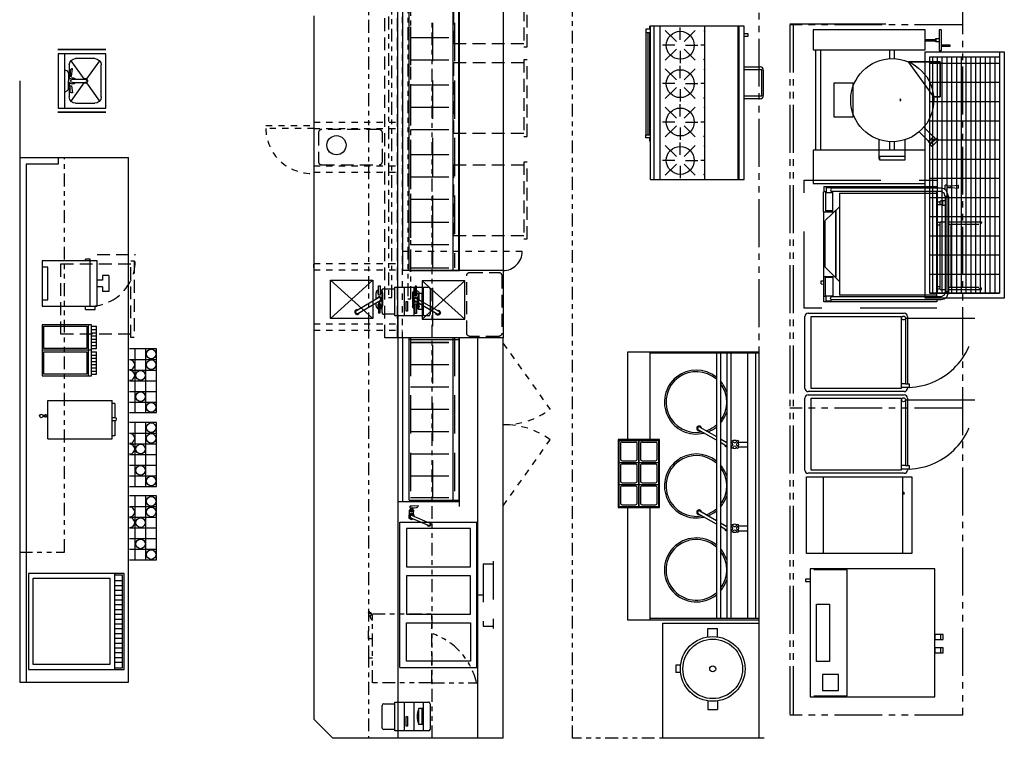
# Model space of a CAD drawing. Header units: inches. Extents: x -119 to 3951, y 0 to 4293.
# Tile 60 of 68: x 3065 to 3374, y 3445 to 3670. Entities that reach past the tile are written whole.
import ezdxf

# ---------------------------------------------------------------- set-up
doc = ezdxf.new("R2010")
doc.units = ezdxf.units.IN
doc.header["$LTSCALE"] = 48
doc.header["$MEASUREMENT"] = 0
for name, pattern in [('A1-DASH', [0.2383, 0.0833, -0.031, 0.031, -0.031, 0.031, -0.031]), ('A2-DASH', [0.5225, 0.3125, -0.042, 0.042, -0.042, 0.042, -0.042]), ('DASHED', [0.75, 0.5, -0.25]), ('HIDDEN', [0.375, 0.25, -0.125]), ('L-DASH', [0.1249, 0.0833, -0.0416]), ('S-DASH', [0.082, 0.041, -0.041])]:
    doc.linetypes.add(name, pattern=pattern)
for name, color, linetype in [('200', 2, 'CONTINUOUS'), ('201', 2, 'HIDDEN'), ('204', 6, 'CONTINUOUS'), ('206', 1, 'DASHED'), ('FS-CLR01', 1, 'L-DASH'), ('FS-CURB', 5, 'L-DASH'), ('FS-DSH01', 1, 'S-DASH'), ('FS-DSH03', 1, 'L-DASH'), ('FS-DSHA1', 4, 'A1-DASH'), ('FS-EQCTR', 4, 'CONTINUOUS'), ('FS-EQDTL', 8, 'CONTINUOUS'), ('FS-EQPMT', 2, 'CONTINUOUS'), ('FS-HDS01', 6, 'A1-DASH'), ('FS-HDS02', 6, 'A2-DASH')]:
    doc.layers.add(name, color=color, linetype=linetype)

# ---------------------------------------------------------------- blocks, each defined once
blk = doc.blocks.new('e7b0105p')
at = {"layer": 'FS-EQPMT'}
for p, q in [((30, 0), (0, 0)), ((0, 0), (0, -30)), ((30, -30), (30, 0)), ((1.5, -1.5), (28.5, -1.5)), ((1.5, -25.5), (1.5, -1.5)), ((28.5, -1.5), (28.5, -25.5)), ((30, -27), (0, -27)), ((0.5, -27), (0.5, -29.5)), ((28.5, -25.5), (1.5, -25.5)), ((2.25, -27), (2.25, -29.5)), ((3.75, -27), (3.75, -29.5)), ((5.25, -27), (5.25, -29.5)), ((6.75, -27), (6.75, -29.5)), ((8.25, -27), (8.25, -29.5)), ((9.75, -27), (9.75, -29.5)), ((11.25, -27), (11.25, -29.5)), ((12.75, -27), (12.75, -29.5)), ((14.25, -27), (14.25, -29.5)), ((15.75, -27), (15.75, -29.5)), ((17.25, -27), (17.25, -29.5)), ((18.75, -27), (18.75, -29.5)), ((20.25, -27), (20.25, -29.5)), ((21.75, -27), (21.75, -29.5)), ((23.25, -27), (23.25, -29.5)), ((24.75, -27), (24.75, -29.5)), ((26.25, -27), (26.25, -29.5)), ((27.75, -27), (27.75, -29.5)), ((29.5, -29.5), (29.5, -27)), ((0, -30), (30, -30)), ((0.5, -29.5), (29.5, -29.5))]:
    blk.add_line(p, q, dxfattribs=at)
blk = doc.blocks.new('E7B0111P')
at = {"layer": 'FS-CLR01'}
blk.add_line((16.12, -17.19), (16.12, -29.19), dxfattribs=at)
blk.add_arc((14.12, -15.06), 14.12, 180, 278.14, dxfattribs=at)
at = {"layer": 'FS-EQPMT'}
for p, q in [((0, 0), (0, -17.19)), ((14.12, 0), (0, 0)), ((2, 0), (2, -1.81)), ((12.12, -1.81), (12.12, 0)), ((14.12, -17.19), (14.12, 0)), ((2, -1.81), (12.12, -1.81)), ((-1.12, -13.56), (0, -13.56)), ((-1.12, -13.56), (-1.12, -16.56)), ((0, -15.06), (14.62, -15.06)), ((14.12, -13.56), (14.62, -13.56)), ((14.62, -15.06), (14.62, -13.56)), ((-1.12, -16.56), (0, -16.56)), ((0, -17.19), (14.12, -17.19)), ((6.06, -18.9), (6.06, -17.19)), ((8.06, -18.9), (8.06, -17.19)), ((6.06, -18.9), (4.56, -18.9)), ((4.56, -20.87), (4.56, -18.9)), ((9.56, -20.87), (4.56, -20.87)), ((9.56, -18.9), (8.06, -18.9)), ((9.56, -20.87), (9.56, -18.9))]:
    blk.add_line(p, q, dxfattribs=at)
blk = doc.blocks.new('p-ucd24')
at = {"layer": 'FS-DSH03'}
for p, q in [((0.5, 12), (1.5, 12)), ((0.5, -12), (0.5, 12)), ((1.5, 12), (1.5, -12)), ((1.5, 11), (23.5, 11)), ((23.5, 11), (23.5, -11)), ((1.5, -12), (0.5, -12)), ((23.5, -11), (1.5, -11))]:
    blk.add_line(p, q, dxfattribs=at)
blk = doc.blocks.new('P-PRNTR')
at = {"layer": 'FS-EQPMT'}
for p, q in [((-4, 11), (-4, 14.5)), ((-3.5, 15), (3.5, 15)), ((4, 14.5), (4, 11)), ((-4.5, 11), (4.5, 11)), ((-4.5, 0.5), (-4.5, 11)), ((4.5, 11), (4.5, 0.5)), ((-4.5, 8), (4.5, 8)), ((-3, 7), (-3, 7.5)), ((-3, 7.5), (0, 7.5)), ((0, 7), (-3, 7)), ((0, 7.5), (0, 7)), ((-4.5, 5), (4.5, 5)), ((-2.5, 3.5), (2.5, 3.5)), ((-2.5, 2), (-2.5, 3.5)), ((2.5, 2), (2.5, 3.5)), ((-4.5, 2), (4.5, 2)), ((4, 0), (-4, 0)), ((-2.5, 2.5), (2.5, 2.5))]:
    blk.add_line(p, q, dxfattribs=at)
for centre, radius, start, end in [((-3.5, 14.5), 0.5, 90, 180), ((3.5, 14.5), 0.5, 0, 90), ((0, -2.5), 6.5, 67.3801, 112.6199), ((-4, 0.5), 0.5, 180, 270), ((4, 0.5), 0.5, 270, 0)]:
    blk.add_arc(centre, radius, start, end, dxfattribs=at)
blk = doc.blocks.new('e2d0104p')
at = {"layer": 'FS-DSH03'}
for p, q in [((10, 0), (1, 0)), ((0, -1), (0, -19)), ((11, -19), (11, -1)), ((1, -20), (10, -20))]:
    blk.add_line(p, q, dxfattribs=at)
for centre, start, end in [((1, -1), 90, 180), ((10, -1), 0, 90), ((1, -19), 180, 270), ((10, -19), 270, 0)]:
    blk.add_arc(centre, 1, start, end, dxfattribs=at)
blk = doc.blocks.new('V16SP-P')
at = {"layer": 'FS-EQPMT'}
for p, q in [((0, 6.875), (0, 0)), ((6.25, 6.875), (0, 6.875)), ((5.25, 6.375), (1, 6.375)), ((6.25, 0), (6.25, 6.875)), ((0.5, 5.875), (0.5, 1)), ((5.75, 1), (5.75, 5.875)), ((6.25, 0), (0, 0)), ((5.25, 0.5), (1, 0.5))]:
    blk.add_line(p, q, dxfattribs=at)
for centre, start, end in [((1, 5.875), 90, 180), ((5.25, 5.875), 0, 90), ((1, 1), 180, 270), ((5.25, 1), 270, 0)]:
    blk.add_arc(centre, 0.5, start, end, dxfattribs=at)
blk = doc.blocks.new('e4g0203p')
at = {"layer": 'FS-EQPMT'}
for p, q in [((0, -41), (0, 0)), ((0, 0), (84, 0)), ((0.5, 0), (0.5, -34)), ((83.5, 0), (83.5, -34)), ((84, 0), (84, -41)), ((0.5, -1), (83.5, -1)), ((0.5, -3.5), (83.5, -3.5)), ((28.25, -6.4), (28.25, -3.5)), ((29.75, -6.4), (29.75, -3.5)), ((54.5, -6.4), (54.5, -3.5)), ((56, -6.4), (56, -3.5)), ((0.5, -8.75), (83.5, -8.75)), ((28.12, -6.26), (27.76, -6.62)), ((27.76, -6.62), (28.29, -7.15)), ((28.29, -7.85), (27.76, -8.38)), ((27.76, -8.38), (28.12, -8.74)), ((28.65, -6.79), (28.12, -6.26)), ((28.12, -8.74), (28.65, -8.21)), ((28.25, -8.6), (28.25, -8.75)), ((29.88, -6.26), (29.35, -6.79)), ((29.35, -8.21), (29.88, -8.74)), ((29.71, -7.15), (30.24, -6.62)), ((30.24, -8.38), (29.71, -7.85)), ((29.75, -8.6), (29.75, -8.75)), ((30.24, -6.62), (29.88, -6.26)), ((29.88, -8.74), (30.24, -8.38)), ((54.37, -6.26), (54.01, -6.62)), ((54.01, -6.62), (54.54, -7.15)), ((54.54, -7.85), (54.01, -8.38)), ((54.01, -8.38), (54.37, -8.74)), ((54.9, -6.79), (54.37, -6.26)), ((54.37, -8.74), (54.9, -8.21)), ((54.5, -8.6), (54.5, -8.75)), ((56.13, -6.26), (55.6, -6.79)), ((55.6, -8.21), (56.13, -8.74)), ((55.96, -7.15), (56.49, -6.62)), ((56.49, -8.38), (55.96, -7.85)), ((56, -8.6), (56, -8.75)), ((56.49, -6.62), (56.13, -6.26)), ((56.13, -8.74), (56.49, -8.38)), ((0.5, -10), (83.5, -10)), ((0.5, -12), (83.5, -12)), ((27.27, -12), (28.42, -10)), ((29.43, -10.25), (28.42, -12)), ((53.52, -12), (54.67, -10)), ((55.68, -10.25), (54.67, -12)), ((0.5, -13.25), (83.5, -13.25)), ((23.57, -18.41), (26.55, -13.25)), ((27.7, -13.25), (24.43, -18.91)), ((49.82, -18.41), (52.8, -13.25)), ((53.95, -13.25), (50.68, -18.91)), ((27.5, -31), (27.5, -44)), ((48.75, -31), (27.5, -31)), ((48.75, -44), (48.75, -31)), ((27.5, -34), (0, -34)), ((84, -34), (48.75, -34)), ((27.5, -41), (0, -41)), ((84, -41), (48.75, -41)), ((27.5, -44), (48.75, -44))]:
    blk.add_line(p, q, dxfattribs=at)
for centre, radius, start, end in [((29, -7.5), 1.25, 146.537, 213.463), ((27.94, -7.5), 0.5, 315, 45), ((29, -7.5), 1.25, 56.537, 123.463), ((29, -7.5), 1.25, 236.537, 303.463), ((29, -6.44), 0.5, 225, 315), ((29, -8.56), 0.5, 45, 135), ((30.06, -7.5), 0.5, 135, 225), ((29, -7.5), 1.25, 326.537, 33.463), ((55.25, -7.5), 1.25, 146.537, 213.463), ((54.19, -7.5), 0.5, 315, 45), ((55.25, -7.5), 1.25, 56.537, 123.463), ((55.25, -7.5), 1.25, 236.537, 303.463), ((55.25, -6.44), 0.5, 225, 315), ((55.25, -8.56), 0.5, 45, 135), ((56.31, -7.5), 0.5, 135, 225), ((55.25, -7.5), 1.25, 326.537, 33.463), ((15.75, -19.5), 10, 108.1949, 131.4096), ((15.75, -19.5), 9.5, 52.1364, 127.8636), ((15.75, -19.5), 10, 48.5904, 71.8051), ((29, -10), 0.75, 180, 198.1897), ((29, -10), 0.75, 281.8103, 0), ((29, -10), 0.5, 330, 0), ((42, -19.5), 10, 108.1949, 131.4096), ((42, -19.5), 9.5, 52.1364, 127.8636), ((42, -19.5), 10, 48.5904, 71.8051), ((55.25, -10), 0.75, 180, 198.1897), ((55.25, -10), 0.75, 281.8103, 0), ((55.25, -10), 0.5, 330, 0), ((68.25, -19.5), 10, 108.1949, 131.4096), ((68.25, -19.5), 9.5, 52.1364, 127.8636), ((68.25, -19.5), 10, 48.5904, 71.8051), ((15.75, -19.5), 10, 141.3178, 13.7401), ((15.75, -19.5), 9.5, 138.8605, 10.4909), ((15.75, -19.5), 9.5, 19.0617, 41.1395), ((15.75, -19.5), 10, 21.5023, 38.6822), ((42, -19.5), 10, 141.3178, 13.7401), ((42, -19.5), 9.5, 138.8605, 10.4909), ((42, -19.5), 9.5, 19.0617, 41.1395), ((42, -19.5), 10, 21.5023, 38.6822), ((68.25, -19.5), 10, 141.3178, 38.6822), ((68.25, -19.5), 9.5, 138.8605, 41.1395), ((24, -18.66), 0.75, 101.8103, 18.1897), ((24, -18.66), 0.5, 150, 330), ((50.25, -18.66), 0.75, 101.8103, 18.1897), ((50.25, -18.66), 0.5, 150, 330)]:
    blk.add_arc(centre, radius, start, end, dxfattribs=at)
at = {"layer": 'FS-EQPMT', "rotation": 270}
for p in [(27.75, -31.25), (34.62, -31.25), (41.5, -31.25), (27.75, -37.5), (34.62, -37.5), (41.5, -37.5)]:
    blk.add_blockref('V16SP-P', p, dxfattribs=at)
blk = doc.blocks.new('PND01P')
at = {"layer": '200'}
for p, q in [((0, -7.75), (0, -5.75)), ((1.76, -5.75), (0, -5.75)), ((15.11, -5.75), (16.88, -5.75)), ((16.88, -7.75), (16.88, -5.75)), ((1.76, -7.75), (0, -7.75)), ((15.11, -7.75), (16.88, -7.75)), ((7.69, -13.46), (7.69, -14.44)), ((9.19, -13.46), (9.19, -14.44)), ((7.69, -14.44), (9.19, -14.44))]:
    blk.add_line(p, q, dxfattribs=at)
for radius in [6.75, 6.21, 0.625]:
    blk.add_circle((8.44, -6.75), radius, dxfattribs=at)
blk = doc.blocks.new('RAE23P')
at = {"layer": '200'}
for p, q in [((0, 0), (45.5, 0)), ((0, 0), (0, -24.12)), ((45.5, 0), (45.5, -24.12)), ((0, -24.12), (45.5, -24.12))]:
    blk.add_line(p, q, dxfattribs=at)
at = {"layer": '201'}
for p, q in [((22.75, -24.12), (22.75, -26.1)), ((13, -26.1), (13, -29.28)), ((32.5, -26.1), (13, -26.1)), ((32.5, -26.1), (32.5, -29.28)), ((33.25, -29.28), (12.25, -29.28))]:
    blk.add_line(p, q, dxfattribs=at)
at = {"layer": '204'}
for p, q in [((2, -22.13), (2, -2.13)), ((2, -2.13), (14, -2.13)), ((14, -2.13), (14, -22.13)), ((28.75, -2.13), (16.75, -2.13)), ((16.75, -2.13), (16.75, -22.13)), ((28.75, -22.13), (28.75, -2.13)), ((31.5, -2.13), (31.5, -22.13)), ((43.5, -2.13), (31.5, -2.13)), ((43.5, -22.13), (43.5, -2.13)), ((14, -22.13), (2, -22.13)), ((16.75, -22.13), (28.75, -22.13)), ((31.5, -22.13), (43.5, -22.13))]:
    blk.add_line(p, q, dxfattribs=at)
blk = doc.blocks.new('F-3511')
at = {"layer": 'FS-EQPMT'}
for p, q in [((-4.25, 0.25), (-1.25, 0.25)), ((-4.25, -0.25), (-4.25, 0.25)), ((-2, 1), (2, 1)), ((-1.25, 0.25), (-1.25, -0.25)), ((4.43, -6.68), (0.43, 0.25)), ((1.25, 0.25), (1.25, -0.25)), ((4.25, 0.25), (1.25, 0.25)), ((4.25, -0.25), (4.25, 0.25)), ((-1.25, -0.25), (-4.25, -0.25)), ((0, -1), (-2, -1)), ((-0.43, -0.25), (3.57, -7.18)), ((2, -1), (1.15, -1)), ((1.25, -0.25), (4.25, -0.25))]:
    blk.add_line(p, q, dxfattribs=at)
for centre, radius, start, end in [((-2, 0), 1, 90, 165.5225), ((-2, 0), 0.5, 30, 150), ((0, 0), 0.75, 341.8103, 258.1897), ((0, 0), 0.5, 30, 210), ((2, 0), 0.5, 30, 150), ((2, 0), 1, 14.4775, 90), ((-2, 0), 1, 194.4775, 270), ((-2, 0), 0.5, 210, 330), ((2, 0), 0.5, 210, 330), ((2, 0), 1, 270, 345.5225), ((4, -6.93), 0.75, 161.8103, 78.1897), ((4, -6.93), 0.5, 210, 30)]:
    blk.add_arc(centre, radius, start, end, dxfattribs=at)
blk = doc.blocks.new('sk-wmhs')
at = {"layer": 'FS-EQPMT'}
for p, q in [((-8.5, -15), (-8.5, 0)), ((-8.5, 0), (8.5, 0)), ((8.5, 0), (8.5, -15)), ((-8.5, -2), (8.5, -2)), ((-3.5, -2), (-3.25, -2.62)), ((3.5, -2), (3.25, -2.62)), ((-7, -11.5), (-7, -5.5)), ((-6.31, -3.99), (-0.61, -8.06)), ((-5, -3.5), (-2.25, -3.5)), ((-3.75, -4.5), (-3.75, -4.25)), ((-1.5, -4.25), (-3.75, -4.5)), ((-3.25, -3.75), (-1.5, -3.75)), ((-2.32, -3.25), (0, -3.25)), ((-2.25, -3.25), (-2.25, -3.75)), ((-1.75, -3.25), (-1.75, -3.75)), ((-1.75, -3.5), (-0.5, -3.5)), ((-1.5, -3.75), (-1.5, -4.25)), ((-0.5, -3.63), (-0.5, -3.25)), ((-0.5, -4.5), (-0.5, -8.5)), ((2.32, -3.25), (0, -3.25)), ((0.5, -3.63), (0.5, -3.25)), ((0.5, -3.5), (1.75, -3.5)), ((0.5, -4.5), (0.5, -8.5)), ((0.61, -8.06), (6.31, -3.99)), ((1.5, -3.75), (1.5, -4.25)), ((3.25, -3.75), (1.5, -3.75)), ((1.5, -4.25), (3.75, -4.5)), ((1.75, -3.25), (1.75, -3.75)), ((2.25, -3.25), (2.25, -3.75)), ((2.25, -3.5), (5, -3.5)), ((3.75, -4.5), (3.75, -4.25)), ((7, -5.5), (7, -11.5)), ((-6.31, -13.01), (-0.61, -8.94)), ((0.61, -8.94), (6.31, -13.01)), ((8.5, -15), (-8.5, -15)), ((5, -13.5), (-5, -13.5))]:
    blk.add_line(p, q, dxfattribs=at)
for centre, radius, start, end in [((-2.32, -2.25), 1, 201.8014, 270), ((2.32, -2.25), 1, 270, 338.1986), ((-5, -5.5), 2, 90, 180), ((-3.25, -4.25), 0.5, 90, 180), ((0, -4.5), 1, 120, 240), ((0, -4.5), 0.5, 0, 180), ((0, -4.5), 1, 300, 60), ((3.25, -4.25), 0.5, 0, 90), ((5, -5.5), 2, 0, 90), ((0, -8.5), 0.75, 131.8103, 48.1897), ((0, -8.5), 0.5, 180, 0), ((-5, -11.5), 2, 180, 270), ((5, -11.5), 2, 270, 0)]:
    blk.add_arc(centre, radius, start, end, dxfattribs=at)
blk = doc.blocks.new('VHQ055P')
at = {"layer": '200'}
for points in [[(40, -1.5), (0, -1.5), (0, -40.5), (40, -40.5)], [(7, -5.36), (2, -5.36), (2, -10.36), (7, -10.36)]]:
    blk.add_lwpolyline(points, close=True, dxfattribs=at)
at = {"layer": '204'}
for p, q in [((36.75, 0), (36, 0)), ((36, 0), (36, -1.5)), ((36.75, -1.5), (36.75, 0)), ((0.25, -2.58), (0.25, -13.08)), ((39.75, -13.08), (39.75, -2.58)), ((0.25, -13.08), (39.75, -13.08)), ((15.25, -42.3), (13.75, -42.3)), ((19.45, -42.3), (17.95, -42.3))]:
    blk.add_line(p, q, dxfattribs=at)
for points in [[(29, -7.5), (11, -7.5), (11, -3.5), (29, -3.5)], [(15.25, -40.5), (13.75, -40.5), (13.75, -43.05), (15.25, -43.05)], [(19.45, -40.5), (17.95, -40.5), (17.95, -43.05), (19.45, -43.05)]]:
    blk.add_lwpolyline(points, close=True, dxfattribs=at)
blk = doc.blocks.new('VHN041P')
at = {"layer": '200'}
for p, q in [((0, 0), (24, 0)), ((0, -33), (0, 0)), ((24, 0), (24, -33)), ((0, -30), (0, -5.375)), ((0, -5.375), (24, -5.375)), ((24, -5.375), (24, -30)), ((24, -30), (0, -30)), ((19.25, -30.5), (18.5, -30.5)), ((19.25, -30.5), (18.5, -30.5)), ((19.25, -30), (19.25, -30.5)), ((19.25, -30), (19.25, -30.5)), ((24, -33), (0, -33))]:
    blk.add_line(p, q, dxfattribs=at)
blk = doc.blocks.new('VHR060P')
at = {"layer": '200'}
for p, q in [((2, -41.51), (2, -6.15)), ((2, -6.15), (3.62, -6.15)), ((9.88, -6), (3.62, -6)), ((3.62, -6.92), (3.62, -6)), ((7.54, -5.31), (7.52, -6)), ((7.54, -5.31), (8.51, -5.31)), ((8.51, -5.31), (8.54, -6)), ((9.88, -6), (9.88, -8.95)), ((9.88, -6.15), (30.1, -6.15)), ((30.09, -6), (36.35, -6)), ((30.09, -6), (30.09, -8.95)), ((36.35, -6.92), (36.35, -6)), ((37.98, -6.15), (36.35, -6.15)), ((37.98, -6.15), (37.98, -41.51)), ((2.53, -39.26), (2.53, -8.42)), ((3.54, -39.26), (3.53, -8.42)), ((36.46, -42.89), (36.46, -8.41)), ((37.46, -42.87), (37.47, -8.41)), ((2.53, -40.27), (2.53, -39.26)), ((3.54, -40.27), (3.54, -39.26)), ((2.53, -41.51), (2, -41.51)), ((2.53, -41.51), (2.05, -41.51)), ((2.53, -42.88), (2.53, -40.27)), ((3.54, -42.88), (3.54, -40.27)), ((37.98, -41.51), (37.46, -41.51)), ((34.95, -44.11), (5.04, -44.11)), ((5.04, -45.12), (5.04, -44.11)), ((34.95, -45.11), (5.04, -45.12)), ((5.8, -45.12), (5.8, -55.47)), ((26.99, -45.11), (26.99, -55.47)), ((34.95, -45.11), (34.95, -44.11)), ((36.32, -44.73), (38.46, -44.73)), ((37.06, -44.07), (38.46, -44.17)), ((37.67, -46.02), (37.48, -48.19)), ((37.67, -44.73), (37.67, -46.02)), ((37.67, -46.02), (38.29, -46.02)), ((38.29, -44.73), (38.29, -46.02)), ((38.29, -46.02), (38.48, -48.19)), ((38.46, -44.73), (38.46, -44.17)), ((6.23, -55.16), (26.56, -55.16)), ((5.8, -55.47), (6.05, -55.47)), ((26.99, -55.47), (26.74, -55.47))]:
    blk.add_line(p, q, dxfattribs=at)
at = {"layer": '200', "extrusion": (0, 0, -1), "flags": 128}
for points in [[(-5.04, -45.12), (-3.32, -44.51), (-2.74, -43.78), (-2.53, -42.88)], [(-5.04, -44.11), (-4.03, -43.79), (-3.54, -42.88)]]:
    blk.add_lwpolyline(points, dxfattribs=at)
at = {"layer": '200', "flags": 128}
for points in [[(34.95, -45.11), (36.68, -44.5), (37.25, -43.77), (37.46, -42.87)], [(34.95, -44.11), (35.96, -43.78), (36.46, -42.87)]]:
    blk.add_lwpolyline(points, dxfattribs=at)
at = {"layer": '200'}
for centre, radius, start, end in [((37.98, -46.99), 1.3, 247.1468, 292.8532), ((6.05, -54.97), 0.502, 270, 337.8579), ((26.74, -54.97), 0.502, 202.2418, 270)]:
    blk.add_arc(centre, radius, start, end, dxfattribs=at)
at = {"layer": '204'}
for p, q in [((2.27, -6.92), (3.78, -6.92)), ((2.27, -6.92), (2.27, -8.42)), ((2.27, -8.42), (2.52, -8.42)), ((2.52, -8.42), (2.53, -8.42)), ((2.53, -8.42), (2.53, -8.42)), ((3.53, -8.42), (3.78, -8.42)), ((9.88, -8.95), (3.53, -8.95)), ((3.78, -6.63), (3.78, -8.95)), ((3.78, -6.63), (9.53, -6.63)), ((8.33, -11.07), (12.8, -6.6)), ((9.53, -8.95), (9.53, -6.63)), ((12.8, -6.6), (27.31, -6.6)), ((31.64, -11.07), (27.36, -6.6)), ((30.09, -8.95), (36.44, -8.95)), ((36.19, -6.63), (30.45, -6.63)), ((30.45, -8.95), (30.45, -6.63)), ((36.19, -6.63), (36.19, -8.72)), ((37.7, -6.92), (36.19, -6.92)), ((36.44, -8.42), (36.19, -8.42)), ((37.45, -8.42), (37.44, -8.42)), ((37.7, -8.42), (37.45, -8.42)), ((37.45, -8.42), (37.45, -8.42)), ((37.7, -6.92), (37.7, -8.42)), ((35.9, -11.06), (4.07, -11.07)), ((4.08, -41.52), (4.07, -11.07)), ((9.47, -9.93), (30.32, -9.93)), ((30.5, -9.93), (9.65, -9.93)), ((35.9, -11.06), (35.91, -41.51)), ((3.54, -41.52), (36.46, -41.52)), ((5.8, -42.51), (26.99, -42.51)), ((5.8, -42.51), (5.8, -44.11)), ((5.98, -41.52), (5.98, -42.51)), ((6.74, -41.52), (6.74, -42.51)), ((26.05, -41.52), (26.05, -42.51)), ((26.81, -42.51), (26.81, -41.52)), ((26.99, -42.51), (26.99, -44.11)), ((32.28, -42.55), (33.39, -42.55)), ((32.28, -43.35), (32.28, -42.55)), ((32.4, -41.51), (32.4, -42.55)), ((33.27, -41.51), (33.27, -42.55)), ((33.39, -43.35), (33.39, -42.55)), ((6.56, -45.12), (6.56, -54.65)), ((6.56, -46.02), (26.23, -46.02)), ((26.23, -45.11), (26.23, -54.65)), ((32.08, -43.35), (33.59, -43.35)), ((32.08, -44.11), (32.08, -43.35)), ((33.59, -44.11), (33.59, -43.35))]:
    blk.add_line(p, q, dxfattribs=at)
at = {"layer": '204', "extrusion": (0, 0, -1), "flags": 128}
blk.add_lwpolyline([(-2.53, -8.42), (-3.03, -8.23), (-3.53, -8.42)], dxfattribs=at)
at = {"layer": '204', "flags": 128}
blk.add_lwpolyline([(37.44, -8.42), (36.95, -8.23), (36.45, -8.42)], dxfattribs=at)
at = {"layer": '204'}
blk.add_arc((6.24, -54.91), 0.253, 92.2055, 267.7945, dxfattribs=at)
at = {"layer": '206'}
for p, q in [((0, 0), (39.98, 0)), ((0, -41.51), (0, 0)), ((39.98, 0), (39.98, -41.51))]:
    blk.add_line(p, q, dxfattribs=at)
blk = doc.blocks.new('VHK008P')
at = {"layer": '200'}
for p, q in [((0, 0), (0, -35)), ((10.5, 0), (0, 0)), ((10.5, -35), (10.5, 0)), ((41.88, 0), (41.88, -35)), ((48.12, 0), (41.88, 0)), ((48.12, -35), (48.12, 0)), ((10.5, -0.81), (41.88, -0.81)), ((10.5, -0.81), (41.88, -0.81)), ((10.5, -2.31), (41.88, -2.31)), ((10.5, -2.31), (41.88, -2.31)), ((31.4, -6.46), (20.9, -6.46)), ((20.9, -6.46), (20.9, -12.46)), ((31.4, -12.46), (31.4, -6.46)), ((20.9, -12.46), (31.4, -12.46)), ((7.3, -28.59), (7.3, -20.78)), ((7.3, -20.78), (8.6, -20.78)), ((7.67, -20.62), (13.67, -20.62)), ((8.6, -20.78), (8.6, -28.59)), ((10.5, -23.94), (13.08, -23.94)), ((10.5, -23.94), (13.08, -23.94)), ((39.14, -23.94), (41.88, -23.94)), ((39.14, -23.94), (41.88, -23.94)), ((10.5, -25.44), (13.08, -25.44)), ((10.5, -25.44), (13.08, -25.44)), ((25.77, -27.03), (25.76, -27.04)), ((25.76, -27.04), (25.99, -27.28)), ((26.26, -27.28), (25.99, -27.28)), ((26.49, -27.04), (26.26, -27.28)), ((26.48, -27.03), (26.49, -27.04)), ((39.14, -25.44), (41.88, -25.44)), ((39.14, -25.44), (41.88, -25.44)), ((8.6, -28.59), (7.3, -28.59)), ((7.67, -28.75), (13.76, -28.75)), ((27.12, -37.68), (38.12, -29.79)), ((38.12, -39.68), (38.12, -29.79)), ((38.12, -29.79), (38.12, -39.68)), ((13.3, -36.06), (16.22, -33.14)), ((0, -35), (10.5, -35)), ((11.62, -37.04), (12.15, -36.51)), ((12.15, -36.51), (14.27, -38.63)), ((12.59, -36.59), (13.21, -35.98)), ((14.19, -38.18), (12.59, -36.59)), ((13.21, -35.98), (14.8, -37.57)), ((14.72, -37.48), (17.63, -34.56)), ((41.88, -35), (48.12, -35)), ((44.62, -35), (45.12, -35)), ((44.62, -38.38), (44.62, -35)), ((45.12, -35), (45.12, -38.38)), ((13.74, -39.16), (11.62, -37.04)), ((13.04, -37.39), (13.21, -37.21)), ((13.57, -37.57), (13.39, -37.74)), ((14.27, -38.63), (13.74, -39.16)), ((14.19, -38.18), (14.8, -37.57)), ((27.12, -37.68), (27.12, -39.68)), ((27.12, -39.68), (27.12, -37.68)), ((27.12, -39.68), (38.12, -39.68)), ((38.12, -39.68), (27.12, -39.68)), ((41.62, -39.38), (41.62, -40.12)), ((48.12, -39.38), (41.62, -39.38)), ((44.38, -38.38), (45.38, -38.38)), ((44.38, -39.38), (44.38, -38.38)), ((45.38, -39.38), (44.38, -39.38)), ((45.12, -38.38), (44.62, -38.38)), ((45.38, -38.38), (45.38, -39.38)), ((48.12, -40.12), (48.12, -39.38)), ((41.62, -40.12), (48.12, -40.12)), ((42.88, -40.26), (43.38, -40.26)), ((42.88, -42.76), (42.88, -40.26)), ((43.38, -42.76), (42.88, -42.76)), ((43.38, -40.26), (43.38, -42.76))]:
    blk.add_line(p, q, dxfattribs=at)
blk.add_circle((26.12, -24.69), 13, dxfattribs=at)
blk.add_circle((26.12, -24.69), 13, dxfattribs=at)
blk = doc.blocks.new('AS0875P')
at = {"layer": '200'}
for p, q in [((1, 0), (23.5, 0)), ((0, -31.12), (0, -1)), ((24.5, -1), (24.5, -31.12)), ((1.31, -32.12), (1, -32.12)), ((2.42, -32.62), (1.31, -32.62)), ((2.42, -31.5), (2.42, -32.62)), ((23.5, -32.12), (2.42, -32.12))]:
    blk.add_line(p, q, dxfattribs=at)
for centre, start, end in [((1, -1), 90, 180), ((23.5, -1), 0, 90), ((1, -31.12), 180, 270), ((23.5, -31.12), 270, 0)]:
    blk.add_arc(centre, 1, start, end, dxfattribs=at)
at = {"layer": '204'}
for p, q in [((1, -30.12), (1, -2)), ((1, -2), (23.5, -2)), ((23.5, -2), (23.5, -30.12)), ((23.5, -30.12), (1, -30.12)), ((1.31, -32.62), (1.31, -30.12)), ((2.42, -31.5), (2.42, -30.12)), ((22.93, -31.5), (2.42, -31.5))]:
    blk.add_line(p, q, dxfattribs=at)
blk.add_circle((23, -30.9), 0.603, dxfattribs=at)
at = {"layer": '206'}
blk.add_line((22.93, -31.5), (22.93, -53.19), dxfattribs=at)
blk.add_arc((22.65, -31.83), 21.36, 182.1237, 270.729, dxfattribs=at)
blk = doc.blocks.new('VHB014P')
at = {"layer": 'FS-EQDTL'}
for p, q in [((13.67, -0.48), (13.67, -6)), ((21.83, -0.48), (13.67, -0.48)), ((21.83, -6), (21.83, -0.48)), ((48, -7.5), (0, -7.5)), ((0, -8), (48, -8)), ((48, -18.25), (0, -18.25)), ((1.34, -18.66), (1.75, -18.25)), ((6, -18.25), (6, -19.56)), ((10.66, -18.66), (10.25, -18.25)), ((13.34, -18.66), (13.75, -18.25)), ((18, -18.25), (18, -19.56)), ((22.66, -18.66), (22.25, -18.25)), ((25.34, -18.66), (25.75, -18.25)), ((30, -18.25), (30, -19.56)), ((34.66, -18.66), (34.25, -18.25)), ((37.34, -18.66), (37.75, -18.25)), ((42, -18.25), (42, -19.56)), ((46.66, -18.66), (46.25, -18.25)), ((4.8, -24.8), (1.34, -21.34)), ((6, -24.3), (6, -20.44)), ((10.66, -21.34), (7.2, -24.8)), ((16.8, -24.8), (13.34, -21.34)), ((18, -24.3), (18, -20.44)), ((22.66, -21.34), (19.2, -24.8)), ((28.8, -24.8), (25.34, -21.34)), ((30, -24.3), (30, -20.44)), ((34.66, -21.34), (31.2, -24.8)), ((40.8, -24.8), (37.34, -21.34)), ((42, -24.3), (42, -20.44)), ((46.66, -21.34), (43.2, -24.8)), ((4.3, -26), (0.44, -26)), ((1.34, -30.66), (4.8, -27.2)), ((6, -27.7), (6, -31.56)), ((10.66, -30.66), (7.2, -27.2)), ((7.7, -26), (11.56, -26)), ((16.3, -26), (12.44, -26)), ((13.34, -30.66), (16.8, -27.2)), ((18, -27.7), (18, -31.56)), ((22.66, -30.66), (19.2, -27.2)), ((19.7, -26), (23.56, -26)), ((28.3, -26), (24.44, -26)), ((25.34, -30.66), (28.8, -27.2)), ((30, -27.7), (30, -31.56)), ((34.66, -30.66), (31.2, -27.2)), ((31.7, -26), (35.56, -26)), ((40.3, -26), (36.44, -26)), ((37.34, -30.66), (40.8, -27.2)), ((42, -27.7), (42, -31.56)), ((46.66, -30.66), (43.2, -27.2)), ((43.7, -26), (47.56, -26)), ((48, -32.25), (0, -32.25)), ((0, -34.25), (48, -34.25)), ((1, -35.5), (0, -35.5)), ((0, -35.5), (0, -35.5)), ((1, -35.25), (1, -36.75)), ((1, -36.75), (2, -36.75)), ((2, -36.75), (2, -35.25)), ((34, -35.5), (2, -35.5)), ((34, -36), (2, -36)), ((2, -36.75), (34, -36.75)), ((34, -36.75), (34, -35.25)), ((35, -36.75), (34, -36.75)), ((35, -35.25), (35, -36.75)), ((36, -35.5), (35, -35.5)), ((36, -35.5), (36, -35.31)), ((36, -35.5), (36, -35.5))]:
    blk.add_line(p, q, dxfattribs=at)
for centre in [(6, -26), (18, -26), (30, -26), (42, -26)]:
    blk.add_circle(centre, 4.37, dxfattribs=at)
at = {"layer": 'FS-EQPMT'}
for p, q in [((12.75, -6), (12.75, -1)), ((13.75, 0), (21.75, 0)), ((22.75, -1), (22.75, -6)), ((0, -6), (0, -35.5)), ((48, -6), (0, -6)), ((2.38, -4.75), (2.38, -5.88)), ((3.13, -4.75), (2.38, -4.75)), ((3.13, -5.88), (3.13, -4.75)), ((48, -35.25), (48, -6)), ((48, -35.25), (0, -35.25))]:
    blk.add_line(p, q, dxfattribs=at)
for centre, start, end in [((21.75, -1), 0, 90), ((13.75, -1), 90, 180)]:
    blk.add_arc(centre, 1, start, end, dxfattribs=at)
blk = doc.blocks.new('BNA061P')
at = {"layer": 'FS-EQPMT'}
for p, q in [((0, -2.56), (0, -22.68)), ((0, -2.56), (12, -2.56)), ((6.86, -1.94), (6.86, -1.81)), ((6.9, -1.97), (6.86, -1.94)), ((6.9, -2.61), (6.9, -1.97)), ((7.45, -1.97), (6.9, -1.97)), ((6.99, -1.41), (7.36, -1.41)), ((7.05, -1.41), (7.05, -1.11)), ((7.3, -1.41), (7.3, -1.11)), ((7.49, -1.94), (7.45, -1.97)), ((7.45, -2.61), (7.45, -1.97)), ((7.49, -1.94), (7.49, -1.81)), ((12, -2.56), (12, -22.68)), ((0, -22.68), (12, -22.68)), ((0.94, -23.56), (0.94, -22.68)), ((5.64, -23.56), (0.94, -23.56)), ((5.64, -23.62), (5.64, -22.68)), ((11.06, -23.56), (6.63, -23.56)), ((6.64, -23.65), (6.64, -22.68)), ((11.06, -23.56), (11.06, -22.68))]:
    blk.add_line(p, q, dxfattribs=at)
blk.add_circle((7.18, -0.56), 0.562, dxfattribs=at)
for centre, radius, start, end in [((6.3, -1.41), 0.687, 324.1123, 0.1956), ((8.27, -1.34), 0.909, 184.31, 211.3821), ((6.14, -23.62), 0.5, 180, 0), ((6.14, -23.62), 0.5, 180, 0)]:
    blk.add_arc(centre, radius, start, end, dxfattribs=at)
blk = doc.blocks.new('TSB0208P')
at = {"layer": '200', "color": 2, "linetype": 'Continuous'}
for p, q in [((-0.39, 0.14), (-2.74, -5.26)), ((-0.48, 0.82), (-0.95, 0)), ((-0.95, 0), (-0.67, -0.49)), ((0.48, 0.82), (-0.48, 0.82)), ((0.95, 0), (0.48, 0.82)), ((0.48, -0.82), (0.95, 0)), ((0.59, 0.62), (1.6, 0.62)), ((2.28, 0.42), (2.28, -0.4)), ((2.76, 0.24), (2.28, 0.24)), ((2.76, 0.41), (3.35, 0.38)), ((2.76, 0.41), (2.76, -0.8)), ((3.35, 0.38), (3.35, -0.21)), ((0.37, -0.19), (-1.97, -5.6)), ((0.1, -0.82), (0.48, -0.82)), ((0.59, -0.62), (1.6, -0.62)), ((2.04, -0.7), (1.6, -0.7)), ((2.76, -0.24), (2.28, -0.24)), ((2.77, -0.87), (2.87, -1.59)), ((3.35, -0.21), (3.42, -2.23))]:
    blk.add_line(p, q, dxfattribs=at)
at = {"layer": '200'}
blk.add_line((2.04, 0.7), (1.6, 0.7), dxfattribs=at)
at = {"layer": '200', "color": 2, "linetype": 'Continuous'}
for centre, radius, start, end in [((1.98, 0.19), 0.375, 35.9887, 79.8748), ((1.98, -0.19), 0.375, 280.1252, 324.0113), ((3.26, -0.8), 0.5, 180, 188), ((3.61, -1.5), 0.75, 186.5713, 254.987), ((-2.39, -5.51), 0.616, 109.3385, 23.7413)]:
    blk.add_arc(centre, radius, start, end, dxfattribs=at)
at = {"layer": '204', "color": 1, "linetype": 'Continuous'}
for p, q in [((1.6, 0.7), (1.6, -0.7)), ((2.04, 0.37), (1.6, 0.37)), ((2.04, 0.7), (2.04, -0.7)), ((2.04, -0.37), (1.6, -0.37))]:
    blk.add_line(p, q, dxfattribs=at)
for centre, radius, start, end in [((0, 0), 0.703, 283.0868, 210.0359), ((0, 0), 0.426, 325.5977, 167.2134), ((-2.39, -5.51), 0.426, 145.5977, 347.2134)]:
    blk.add_arc(centre, radius, start, end, dxfattribs=at)

msp = doc.modelspace()

# ---------------------------------------------------------------- linework, layer by layer
at = {"layer": '200', "linetype": 'Continuous'}
for p, q in [((3183.71, 3999.07), (3183.71, 3570.7)), ((3216.71, 3687.17), (3216.71, 3570.7))]:
    msp.add_line(p, q, dxfattribs=at)
at = {"layer": '200'}
for p, q in [((3187.3, 3591.7), (3187.3, 3704.74)), ((3201.13, 3591.7), (3201.13, 3687.17)), ((3202.86, 3591.7), (3202.86, 3687.17)), ((3203.04, 3591.7), (3203.04, 3687.17)), ((3185.21, 3682.15), (3185.21, 3591.7)), ((3157.54, 3668.2), (3157.54, 3638.95)), ((3216.71, 3591.7), (3185.21, 3591.7)), ((3216.71, 3591.7), (3185.21, 3591.7)), ((3187.3, 3591.7), (3203.04, 3591.7)), ((3185.21, 3570.7), (3185.21, 3519.34)), ((3187.3, 3519.89), (3187.3, 3570.7)), ((3187.3, 3570.16), (3203.04, 3570.16)), ((3201.13, 3519.34), (3201.13, 3570.7)), ((3203.04, 3517.86), (3203.04, 3570.7)), ((3187.3, 3519.89), (3203.04, 3519.89))]:
    msp.add_line(p, q, dxfattribs=at)
at = {"layer": '200', "linetype": 'HIDDEN'}
for p, q in [((3187.79, 3703.92), (3187.79, 3592.53)), ((3194.65, 3687.17), (3194.65, 3592.53)), ((3201.52, 3687.17), (3201.52, 3592.53)), ((3187.79, 3664.63), (3201.52, 3664.63)), ((3187.79, 3657.63), (3201.52, 3657.63)), ((3187.79, 3649.84), (3201.52, 3649.84)), ((3187.79, 3642.84), (3201.52, 3642.84)), ((3187.79, 3635.84), (3201.52, 3635.84)), ((3187.79, 3628.05), (3201.52, 3628.05)), ((3187.79, 3621.05), (3201.52, 3621.05)), ((3187.79, 3614.05), (3201.52, 3614.05)), ((3187.79, 3606.82), (3201.52, 3606.82)), ((3194.65, 3604.33), (3194.65, 3520.72)), ((3187.79, 3599.82), (3201.52, 3599.82)), ((3187.79, 3592.53), (3201.52, 3592.53)), ((3187.79, 3570.7), (3187.79, 3520.71)), ((3187.79, 3569.34), (3201.52, 3569.34)), ((3187.79, 3569.24), (3201.52, 3569.24)), ((3201.52, 3570.7), (3201.52, 3520.71)), ((3187.79, 3562.28), (3201.52, 3562.28)), ((3187.79, 3555.31), (3201.52, 3555.31)), ((3187.79, 3548.34), (3201.52, 3548.34)), ((3187.79, 3541.38), (3201.52, 3541.38)), ((3187.79, 3534.41), (3201.52, 3534.41)), ((3187.79, 3527.44), (3201.52, 3527.44)), ((3187.79, 3520.71), (3201.52, 3520.71))]:
    msp.add_line(p, q, dxfattribs=at)
at = {"layer": '206'}
msp.add_arc((3216.71, 3597.7), 6, 270, 0, dxfattribs=at)
at = {"layer": 'FS-CURB'}
for p, q in [((3183.71, 3570.7), (3183.71, 3968.76)), ((3179.71, 3570.7), (3179.71, 3964.76)), ((3183.71, 3570.7), (3179.71, 3570.7))]:
    msp.add_line(p, q, dxfattribs=at)
at = {"layer": 'FS-DSH01'}
for p, q in [((3185.21, 3570.7), (3185.21, 3960.3)), ((3142.47, 3637.11), (3157.47, 3637.11)), ((3157.47, 3636.11), (3142.47, 3636.11)), ((3157.47, 3638.11), (3185.21, 3638.11)), ((3157.47, 3636.11), (3185.21, 3636.11)), ((3157.47, 3624.5), (3185.21, 3624.5)), ((3157.47, 3623.64), (3157.47, 3622.64)), ((3157.47, 3622.5), (3185.21, 3622.5)), ((3222.71, 3597.7), (3185.21, 3597.7)), ((3157.47, 3593.92), (3185.21, 3593.92)), ((3157.47, 3592.69), (3157.47, 3593.69)), ((3157.47, 3591.92), (3185.21, 3591.92)), ((3157.47, 3575.03), (3185.21, 3575.03)), ((3157.47, 3573.03), (3185.21, 3573.03)), ((3216.78, 3568.92), (3231.45, 3548.27)), ((3216.78, 3518.12), (3231.45, 3538.77))]:
    msp.add_line(p, q, dxfattribs=at)
for centre, radius, start, end in [((3156.74, 3636.37), 14.28, 181.031, 272.9188), ((3217.03, 3567.76), 24.25, 269.4043, 306.4856), ((3217.03, 3519.27), 24.25, 53.5144, 90.5957)]:
    msp.add_arc(centre, radius, start, end, dxfattribs=at)
at = {"layer": 'FS-DSHA1'}
for p, q in [((3174.57, 3910.31), (3174.57, 3668.57)), ((3180.91, 3877.02), (3180.91, 3583.24)), ((3181.91, 3583.24), (3181.91, 3877.02)), ((3186.91, 3862.24), (3186.91, 3582.83)), ((3187.91, 3582.83), (3187.91, 3763.17)), ((3174.57, 3670.04), (3174.57, 3570.7)), ((3194.57, 3570.7), (3194.57, 3670.04)), ((3079.47, 3503.65), (3079.47, 3627.02)), ((3180.91, 3583.24), (3181.91, 3583.24)), ((3186.91, 3582.83), (3187.91, 3582.83)), ((3174.57, 3577.41), (3174.57, 3445.39)), ((3180.91, 3578.76), (3180.91, 3578.83)), ((3194.57, 3445.39), (3194.57, 3570.7)), ((3065.47, 3503.65), (3079.47, 3503.65)), ((3174.7, 3484.39, 8.88), (3174.66, 3484.79, 8.88)), ((3175.02, 3484.43, 8.88), (3174.95, 3485.14, 8.88)), ((3175.35, 3484.46, 8.88), (3175.3, 3484.86, 8.88)), ((3175.51, 3484.48, 8.88), (3174.57, 3484.38, 8.88)), ((3175.82, 3484.32, 8.88), (3194.38, 3484.32)), ((3175.82, 3462.7, 8.88), (3175.82, 3484.32, 8.88)), ((3194.38, 3462.7), (3194.38, 3484.32)), ((3174.57, 3476.51), (3174.57, 3479.01)), ((3175.82, 3476.51), (3174.57, 3476.51)), ((3174.57, 3470.51), (3174.57, 3468.01)), ((3175.82, 3470.51), (3174.57, 3470.51)), ((3194.38, 3462.7), (3175.82, 3462.7, 8.88)), ((3194.38, 3462.7), (3208.54, 3462.7))]:
    msp.add_line(p, q, dxfattribs=at)
at = {"layer": 'FS-DSHA1', "elevation": 17.75}
msp.add_lwpolyline([(3174.57, 3484.38, 0.063324), (3174.64, 3484.08, 0.07639), (3174.76, 3483.86, 0.107132), (3174.95, 3483.71, 0.14755), (3175.12, 3483.68, 0.14755), (3175.28, 3483.74, 0.107132), (3175.43, 3483.93, 0.07639), (3175.5, 3484.17, 0.063324), (3175.51, 3484.48, 0.063324)], format="xyb", dxfattribs=at)
at = {"layer": 'FS-DSHA1'}
for centre, radius, start, end in [((3176.88, 3483.69, 8.88), 1.76, 180.5583, 233.148), ((3187.53, 3457.85), 21.47, 13.0436, 71.3887)]:
    msp.add_arc(centre, radius, start, end, dxfattribs=at)
at = {"layer": 'FS-EQCTR'}
for p, q in [((3157.47, 3671.33), (3157.47, 3576.7)), ((3336.47, 3668.72), (3306.47, 3668.72)), ((3065.47, 3651.02), (3065.47, 3462.94)), ((3065.47, 3627.02), (3099.47, 3627.02)), ((3099.47, 3462.94), (3099.47, 3627.02)), ((3067.47, 3625.02), (3067.47, 3462.94)), ((3162.69, 3588.71), (3176, 3588.71)), ((3162.69, 3576.71), (3162.69, 3588.71)), ((3162.69, 3588.71), (3176, 3576.71)), ((3176, 3588.71), (3162.69, 3576.71)), ((3176, 3588.71), (3176, 3576.71)), ((3204.73, 3588.53), (3191.42, 3588.53)), ((3191.42, 3588.53), (3191.42, 3576.53)), ((3191.42, 3588.53), (3204.73, 3576.53)), ((3204.73, 3588.53), (3191.42, 3576.53)), ((3204.73, 3576.53), (3204.73, 3588.53)), ((3157.47, 3577.41), (3157.47, 3451.39)), ((3183.78, 3577.41), (3183.78, 3445.39)), ((3176, 3576.71), (3162.69, 3576.71)), ((3191.42, 3576.53), (3204.73, 3576.53)), ((3208.78, 3445.39), (3208.78, 3570.7)), ((3216.78, 3445.39), (3216.78, 3570.7)), ((3065.47, 3462.94), (3099.47, 3462.94)), ((3157.47, 3451.39), (3163.47, 3445.39)), ((3216.78, 3445.39), (3163.47, 3445.39))]:
    msp.add_line(p, q, dxfattribs=at)
msp.add_lwpolyline([(3077.47, 3627.02), (3077.47, 3625.02), (3067.47, 3625.02)], dxfattribs=at)
at = {"layer": 'FS-EQPMT'}
for p, q in [((3348.81, 3583.08), (3348.81, 3660.08)), ((3348.81, 3660.08), (3373.56, 3660.08)), ((3350.31, 3584.58), (3350.31, 3658.58)), ((3350.31, 3658.58), (3372.06, 3658.58)), ((3372.06, 3660.08), (3372.06, 3584.58)), ((3373.56, 3660.08), (3373.56, 3583.08)), ((3372.06, 3584.58), (3350.31, 3584.58)), ((3373.56, 3583.08), (3348.81, 3583.08)), ((3087.97, 3574.77), (3072.47, 3574.77)), ((3072.47, 3574.77), (3072.47, 3566.77)), ((3072.97, 3567.27), (3072.97, 3574.27)), ((3072.97, 3574.27), (3086.47, 3574.27)), ((3086.47, 3574.27), (3086.47, 3567.27)), ((3086.97, 3566.77), (3086.97, 3574.77)), ((3087.97, 3566.77), (3087.97, 3574.77)), ((3087.97, 3574.27), (3089.47, 3574.27)), ((3089.47, 3567.27), (3089.47, 3574.27)), ((3087.97, 3573.27), (3089.47, 3573.27)), ((3087.97, 3572.27), (3089.47, 3572.27)), ((3087.97, 3571.27), (3089.47, 3571.27)), ((3087.97, 3570.27), (3089.47, 3570.27)), ((3087.97, 3569.27), (3089.47, 3569.27)), ((3087.97, 3568.27), (3089.47, 3568.27)), ((3216.78, 3570.7), (3183.78, 3570.7)), ((3202.86, 3570.7), (3202.86, 3519.34)), ((3087.97, 3566.77), (3072.47, 3566.77)), ((3072.47, 3566.77), (3072.47, 3558.77)), ((3086.47, 3567.27), (3072.97, 3567.27)), ((3072.97, 3559.27), (3072.97, 3566.27)), ((3072.97, 3566.27), (3086.47, 3566.27)), ((3086.47, 3566.27), (3086.47, 3559.27)), ((3086.97, 3558.77), (3086.97, 3566.77)), ((3087.97, 3567.27), (3089.47, 3567.27)), ((3087.97, 3558.77), (3087.97, 3566.77)), ((3087.97, 3566.27), (3089.47, 3566.27)), ((3087.97, 3565.27), (3089.47, 3565.27)), ((3089.47, 3559.27), (3089.47, 3566.27)), ((3108.29, 3567.25), (3099.79, 3567.25)), ((3101.62, 3547.25), (3101.62, 3567.25)), ((3104.96, 3547.25), (3104.96, 3567.25)), ((3108.29, 3547.25), (3108.29, 3567.25)), ((3087.97, 3564.27), (3089.47, 3564.27)), ((3087.97, 3563.27), (3089.47, 3563.27)), ((3087.97, 3562.27), (3089.47, 3562.27)), ((3099.79, 3563.91), (3108.29, 3563.91)), ((3072.47, 3558.77), (3087.97, 3558.77)), ((3086.47, 3559.27), (3072.97, 3559.27)), ((3087.97, 3561.27), (3089.47, 3561.27)), ((3087.97, 3560.27), (3089.47, 3560.27)), ((3087.97, 3559.27), (3089.47, 3559.27)), ((3099.79, 3560.58), (3108.29, 3560.58)), ((3099.79, 3557.25), (3108.29, 3557.25)), ((3099.79, 3553.91), (3108.29, 3553.91)), ((3099.79, 3550.58), (3108.29, 3550.58)), ((3099.79, 3547.25), (3108.29, 3547.25)), ((3108.29, 3544.2), (3099.79, 3544.2)), ((3101.62, 3524.2), (3101.62, 3544.2)), ((3104.96, 3524.2), (3104.96, 3544.2)), ((3108.29, 3524.2), (3108.29, 3544.2)), ((3099.79, 3540.86), (3108.29, 3540.86)), ((3099.79, 3537.53), (3108.29, 3537.53)), ((3099.79, 3534.2), (3108.29, 3534.2)), ((3099.79, 3530.86), (3108.29, 3530.86)), ((3099.79, 3527.53), (3108.29, 3527.53)), ((3099.79, 3524.2), (3108.29, 3524.2)), ((3108.29, 3521.2), (3099.79, 3521.2)), ((3101.62, 3501.2), (3101.62, 3521.2)), ((3104.96, 3501.2), (3104.96, 3521.2)), ((3108.29, 3501.2), (3108.29, 3521.2)), ((3202.86, 3519.34), (3183.78, 3519.34)), ((3099.79, 3517.86), (3108.29, 3517.86)), ((3099.79, 3514.53), (3108.29, 3514.53)), ((3099.79, 3511.2), (3108.29, 3511.2)), ((3099.79, 3507.86), (3108.29, 3507.86)), ((3099.79, 3504.53), (3108.29, 3504.53)), ((3099.79, 3501.2), (3108.29, 3501.2))]:
    msp.add_line(p, q, dxfattribs=at)
at = {"layer": 'FS-EQPMT', "color": 8}
msp.add_line((3350.31, 3658.58), (3372.06, 3658.58), dxfattribs=at)
at = {"layer": 'FS-EQPMT', "color": 9}
for p, q in [((3351.06, 3658.58), (3351.06, 3584.58)), ((3352.56, 3658.58), (3352.56, 3584.58)), ((3354.06, 3658.58), (3354.06, 3584.58)), ((3355.56, 3658.58), (3355.56, 3584.58)), ((3357.06, 3658.58), (3357.06, 3584.58)), ((3358.56, 3658.58), (3358.56, 3584.58)), ((3360.06, 3658.58), (3360.06, 3584.58)), ((3361.56, 3658.58), (3361.56, 3584.58)), ((3363.06, 3658.58), (3363.06, 3584.58)), ((3364.56, 3658.58), (3364.56, 3584.58)), ((3366.06, 3658.58), (3366.06, 3584.58)), ((3367.56, 3658.58), (3367.56, 3584.58)), ((3369.06, 3658.58), (3369.06, 3584.58)), ((3370.56, 3658.58), (3370.56, 3584.58)), ((3350.31, 3656.58), (3372.06, 3656.58)), ((3350.31, 3650.58), (3372.06, 3650.58)), ((3350.31, 3644.58), (3372.06, 3644.58)), ((3350.31, 3638.58), (3372.06, 3638.58)), ((3350.31, 3632.58), (3372.06, 3632.58)), ((3350.31, 3626.58), (3372.06, 3626.58)), ((3350.31, 3620.58), (3372.06, 3620.58)), ((3350.31, 3614.58), (3372.06, 3614.58)), ((3350.31, 3608.58), (3372.06, 3608.58)), ((3350.31, 3602.58), (3372.06, 3602.58)), ((3350.31, 3596.58), (3372.06, 3596.58)), ((3350.31, 3590.58), (3372.06, 3590.58)), ((3350.31, 3584.58), (3372.06, 3584.58))]:
    msp.add_line(p, q, dxfattribs=at)
at = {"layer": 'FS-EQPMT', "const_width": 0.5}
for points in [[(3077.31, 3660.8), (3092.47, 3660.8)], [(3077.31, 3641.24), (3092.47, 3641.24)]]:
    msp.add_lwpolyline(points, dxfattribs=at)
at = {"layer": 'FS-EQPMT'}
msp.add_lwpolyline([(3296.71, 3481.39), (3296.71, 3445.39), (3266.71, 3445.39), (3266.71, 3481.39)], close=True, dxfattribs=at)
for centre, radius in [((3164.58, 3630.9), 3), ((3106.62, 3565.58), 1.5), ((3106.62, 3562.24), 1.5), ((3103.29, 3558.91), 1.5), ((3103.29, 3552.25), 1.5), ((3106.62, 3548.91), 1.5), ((3106.62, 3542.53), 1.5), ((3106.62, 3539.2), 1.5), ((3103.29, 3535.86), 1.5), ((3103.29, 3529.2), 1.5), ((3106.62, 3525.86), 1.5), ((3106.62, 3519.53), 1.5), ((3106.62, 3516.2), 1.5), ((3103.29, 3512.86), 1.5), ((3103.29, 3506.2), 1.5), ((3106.62, 3502.86), 1.5)]:
    msp.add_circle(centre, radius, dxfattribs=at)
for centre in [(3099.96, 3562.24), (3099.96, 3558.91), (3099.96, 3539.2), (3099.96, 3535.86), (3099.96, 3516.2), (3099.96, 3512.86)]:
    msp.add_arc(centre, 1.5, 263.5865, 96.4135, dxfattribs=at)
at = {"layer": 'FS-HDS01'}
for p, q in [((3238.47, 3445.39), (3238.47, 3915.02)), ((3298.47, 3445.39), (3238.47, 3445.39))]:
    msp.add_line(p, q, dxfattribs=at)
at = {"layer": 'FS-HDS02'}
for p, q in [((3296.71, 3915.02), (3296.71, 3445.39)), ((3360.47, 3680.6), (3360.47, 3452.63)), ((3360.47, 3668.6), (3306.47, 3668.6)), ((3306.47, 3668.6), (3306.47, 3452.63)), ((3307.47, 3668.6), (3307.47, 3452.63)), ((3360.47, 3548.63), (3306.47, 3548.63)), ((3360.47, 3452.63), (3306.47, 3452.63))]:
    msp.add_line(p, q, dxfattribs=at)

# ---------------------------------------------------------------- block references
at = {"layer": 'FS-DSH01'}
for name, p, rotation in [('VHB014P', (3298.15, 3668.16), 270), ('BNA061P', (3071.67, 3539.03), 90)]:
    msp.add_blockref(name, p, dxfattribs=dict(at, rotation=rotation))
at = {"layer": 'FS-DSH03', "rotation": 90}
for name, p in [('VHK008P', (3313.8, 3618.88)), ('VHR060P', (3310.94, 3579.96)), ('VHN041P', (3311.66, 3503.15)), ('VHQ055P', (3311.34, 3458.39))]:
    msp.add_blockref(name, p, dxfattribs=at)
at = {"layer": 'FS-EQPMT', "xscale": -1}
for p in [(3224.71, 3673.69), (3224.71, 3645.62), (3224.71, 3613.62)]:
    msp.add_blockref('p-ucd24', p, dxfattribs=at)
for name, p, rotation in [('sk-wmhs', (3077.47, 3651.02), 90), ('e2d0104p', (3205.34, 3571.11), 180), ('F-3511', (3189.42, 3582.53), 89.99999999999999)]:
    msp.add_blockref(name, p, dxfattribs=dict(at, rotation=rotation))
at = {"layer": 'FS-EQPMT'}
for name, p, rotation in [('e2d0104p', (3158.95, 3624.79), 89.99999999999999), ('E7B0111P', (3072.47, 3580.59), 89.99999999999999), ('p-ucd24', (3101.79, 3582.77), 180), ('F-3511', (3178, 3582.71), 270), ('P-PRNTR', (3193.86, 3582.03), 89.99999999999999), ('AS0875P', (3311.14, 3553.84), 90), ('e4g0203p', (3296.71, 3566.32), 270), ('AS0875P', (3311.14, 3528.28), 90), ('TSB0208P', (3188.04, 3514.75), 90), ('RAE23P', (3184.37, 3467.51), 89.99999999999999), ('e7b0105p', (3068.17, 3466.95), 89.99999999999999), ('P-PRNTR', (3193.86, 3452.19), 89.99999999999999)]:
    msp.add_blockref(name, p, dxfattribs=dict(at, rotation=rotation))
at = {"layer": 'FS-EQPMT', "xscale": 1.5, "yscale": 1.5, "zscale": 1.5, "rotation": 270}
msp.add_blockref('PND01P', (3292.45, 3479.77), dxfattribs=at)

doc.saveas('drawing.dxf')
